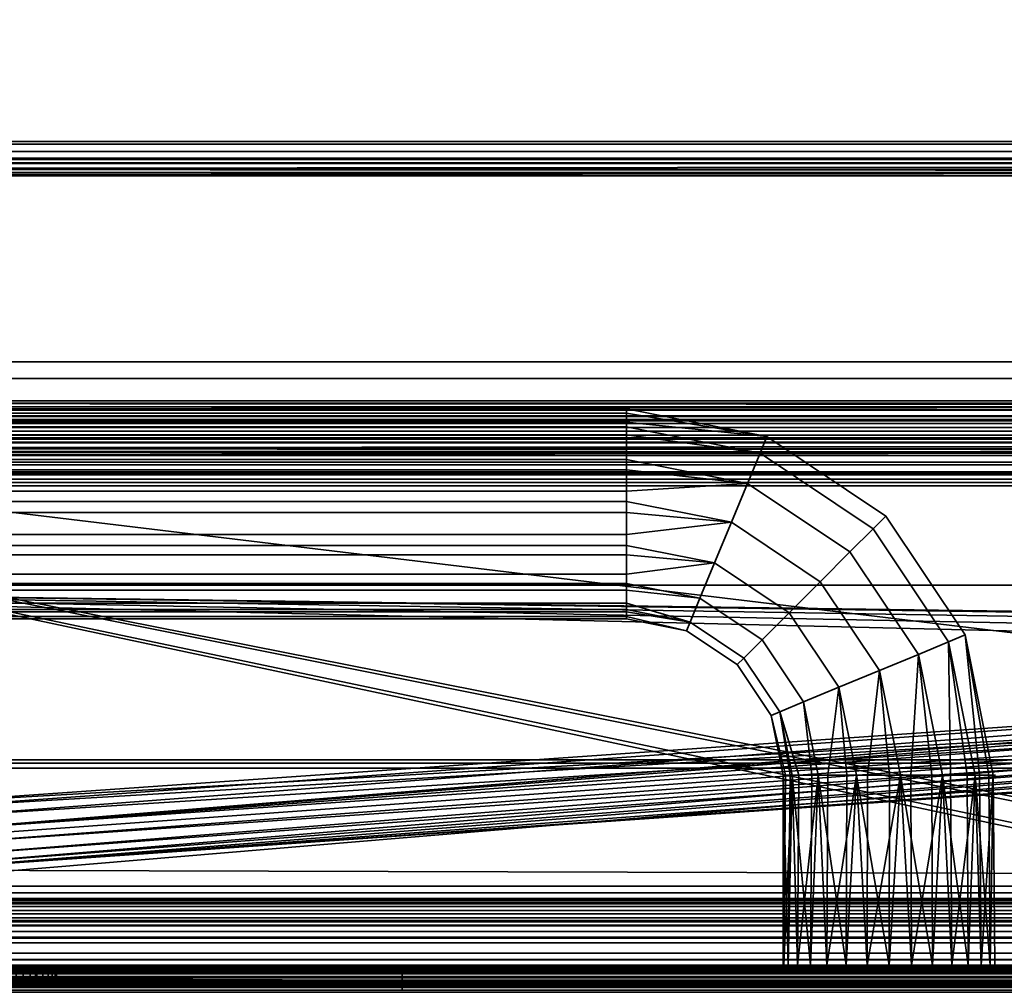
# Model space of a CAD drawing. Header units: millimetres. Extents: x -503 to 6703, y -110 to 249.
# Tile 131 of 256: x -212 to -124, y 15 to 102. Entities that reach past the tile are written whole.
import ezdxf

# ---------------------------------------------------------------- set-up
doc = ezdxf.new("R2010")
doc.units = ezdxf.units.MM
doc.layers.add('151', color=7, linetype='Continuous', true_color=0xffffff)

# ---------------------------------------------------------------- blocks, each defined once
blk = doc.blocks.new('UG_SURFACE_001')
at = {"layer": '151', "color": 252, "linetype": 'Continuous', "lineweight": 35}
for points in [[(502.5, -9.3, 2212.25), (502.5, 230.4, 2212.25), (-502.5, 230.4, 2212.25), (-502.5, -9.3, 2212.25)], [(-352.5, -9.3, 2062.25), (-352.5, 230.4, 2062.25), (352.5, 230.4, 2062.25), (352.5, -9.3, 2062.25)]]:
    blk.add_3dface(points, dxfattribs=at)
blk = doc.blocks.new('UG_SURFACE_013')
at = {"layer": '151', "color": 35, "linetype": 'Continuous', "lineweight": 35}
for points in [[(-157.5, 66.792, 1102.025), (-157.5, 66.393, 1101.128), (-230.5, 66.393, 1101.128), (-230.5, 66.792, 1102.025)], [(-157.5, 66.792, 1105.975), (-157.5, 66.792, 1104.993), (-230.5, 66.792, 1104.993), (-230.5, 66.792, 1105.975)], [(-230.5, 66.792, 1105.975), (-230.5, 65.585, 1108.687), (-157.5, 65.585, 1108.687), (-157.5, 66.792, 1105.975)], [(-230.5, 66.792, 1102.025), (-230.5, 66.792, 1104.993), (-157.5, 66.792, 1104.993), (-157.5, 66.792, 1102.025)], [(-230.5, 65.186, 1098.416), (-230.5, 66.393, 1101.128), (-157.5, 66.393, 1101.128), (-157.5, 65.186, 1098.416)], [(-144.951, 64.296, 1105.975), (-157.5, 66.792, 1105.975), (-157.5, 65.585, 1108.687)], [(-144.951, 64.296, 1105.975), (-144.951, 64.296, 1102.025), (-157.5, 66.792, 1102.025), (-157.5, 66.792, 1104.993)], [(-157.5, 66.393, 1101.128), (-157.5, 66.792, 1102.025), (-144.951, 64.296, 1102.025)], [(-157.5, 66.792, 1104.993), (-157.5, 66.792, 1105.975), (-144.951, 64.296, 1105.975)], [(-144.951, 64.296, 1102.025), (-145.566, 62.812, 1098.416), (-157.5, 65.186, 1098.416), (-157.5, 66.393, 1101.128)], [(-157.5, 65.186, 1109.584), (-157.5, 65.585, 1108.687), (-230.5, 65.585, 1108.687), (-230.5, 65.186, 1109.584)], [(-157.5, 65.585, 1108.687), (-157.5, 65.186, 1109.584), (-145.566, 62.812, 1109.584), (-144.951, 64.296, 1105.975)], [(-157.5, 65.186, 1098.416), (-157.5, 64.456, 1097.759), (-230.5, 64.456, 1097.759), (-230.5, 65.186, 1098.416)], [(-230.5, 65.186, 1109.584), (-230.5, 62.98, 1111.57), (-157.5, 62.98, 1111.57), (-157.5, 65.186, 1109.584)], [(-230.5, 62.25, 1095.773), (-230.5, 64.456, 1097.759), (-157.5, 64.456, 1097.759), (-157.5, 62.25, 1095.773)], [(-145.566, 62.812, 1109.584), (-157.5, 65.186, 1109.584), (-157.5, 62.98, 1111.57)], [(-157.5, 64.456, 1097.759), (-157.5, 65.186, 1098.416), (-145.566, 62.812, 1098.416)], [(-145.566, 62.812, 1098.416), (-146.689, 60.1, 1095.773), (-157.5, 62.25, 1095.773), (-157.5, 64.456, 1097.759)], [(-135.448, 56.052, 1098.416), (-145.566, 62.812, 1098.416), (-144.951, 64.296, 1102.025), (-134.312, 57.188, 1102.025)], [(-134.312, 57.188, 1105.975), (-144.951, 64.296, 1105.975), (-145.566, 62.812, 1109.584), (-135.448, 56.052, 1109.584)], [(-134.312, 57.188, 1102.025), (-144.951, 64.296, 1102.025), (-144.951, 64.296, 1105.975), (-134.312, 57.188, 1105.975)], [(-157.5, 62.25, 1112.227), (-157.5, 62.98, 1111.57), (-230.5, 62.98, 1111.57), (-230.5, 62.25, 1112.227)], [(-157.5, 62.98, 1111.57), (-157.5, 62.25, 1112.227), (-146.689, 60.1, 1112.227), (-145.566, 62.812, 1109.584)], [(-137.524, 53.976, 1095.773), (-146.689, 60.1, 1095.773), (-145.566, 62.812, 1098.416), (-135.448, 56.052, 1098.416)], [(-135.448, 56.052, 1109.584), (-145.566, 62.812, 1109.584), (-146.689, 60.1, 1112.227), (-137.524, 53.976, 1112.227)], [(-157.5, 62.25, 1095.773), (-157.5, 61.316, 1095.469), (-230.5, 61.316, 1095.469), (-230.5, 62.25, 1095.773)], [(-230.5, 62.25, 1112.227), (-230.5, 59.427, 1113.145), (-157.5, 59.427, 1113.145), (-157.5, 62.25, 1112.227)], [(-146.689, 60.1, 1112.227), (-157.5, 62.25, 1112.227), (-157.5, 59.427, 1113.145)], [(-157.5, 61.316, 1095.469), (-157.5, 62.25, 1095.773), (-146.689, 60.1, 1095.773)], [(-230.5, 58.493, 1094.552), (-230.5, 61.316, 1095.469), (-157.5, 61.316, 1095.469), (-157.5, 58.493, 1094.552)], [(-146.689, 60.1, 1095.773), (-148.127, 56.629, 1094.552), (-157.5, 58.493, 1094.552), (-157.5, 61.316, 1095.469)], [(-157.5, 59.427, 1113.145), (-157.5, 58.493, 1113.448), (-148.127, 56.629, 1113.448), (-146.689, 60.1, 1112.227)], [(-140.181, 51.319, 1094.552), (-148.127, 56.629, 1094.552), (-146.689, 60.1, 1095.773), (-137.524, 53.976, 1095.773)], [(-137.524, 53.976, 1112.227), (-146.689, 60.1, 1112.227), (-148.127, 56.629, 1113.448), (-140.181, 51.319, 1113.448)], [(-157.5, 58.493, 1113.448), (-157.5, 59.427, 1113.145), (-230.5, 59.427, 1113.145), (-230.5, 58.493, 1113.448)], [(-157.5, 58.493, 1094.552), (-157.5, 57.516, 1094.655), (-230.5, 57.516, 1094.655), (-230.5, 58.493, 1094.552)], [(-230.5, 58.493, 1113.448), (-230.5, 55.541, 1113.138), (-157.5, 55.541, 1113.138), (-157.5, 58.493, 1113.448)], [(-148.127, 56.629, 1113.448), (-157.5, 58.493, 1113.448), (-157.5, 55.541, 1113.138)], [(-157.5, 57.516, 1094.655), (-157.5, 58.493, 1094.552), (-148.127, 56.629, 1094.552)], [(-230.5, 54.564, 1094.965), (-230.5, 57.516, 1094.655), (-157.5, 57.516, 1094.655), (-157.5, 54.564, 1094.965)], [(-148.127, 56.629, 1094.552), (-149.63, 52.999, 1094.965), (-157.5, 54.564, 1094.965), (-157.5, 57.516, 1094.655)], [(-157.5, 55.541, 1113.138), (-157.5, 54.564, 1113.035), (-149.63, 52.999, 1113.035), (-148.127, 56.629, 1113.448)], [(-142.959, 48.541, 1094.965), (-149.63, 52.999, 1094.965), (-148.127, 56.629, 1094.552), (-140.181, 51.319, 1094.552)], [(-140.181, 51.319, 1113.448), (-148.127, 56.629, 1113.448), (-149.63, 52.999, 1113.035), (-142.959, 48.541, 1113.035)], [(-128.688, 45.934, 1098.416), (-135.448, 56.052, 1098.416), (-134.312, 57.188, 1102.025), (-127.204, 46.549, 1102.025)], [(-127.204, 46.549, 1105.975), (-134.312, 57.188, 1105.975), (-135.448, 56.052, 1109.584), (-128.688, 45.934, 1109.584)], [(-127.204, 46.549, 1102.025), (-134.312, 57.188, 1102.025), (-134.312, 57.188, 1105.975), (-127.204, 46.549, 1105.975)], [(-157.5, 54.564, 1113.035), (-157.5, 55.541, 1113.138), (-230.5, 55.541, 1113.138), (-230.5, 54.564, 1113.035)], [(-131.4, 44.811, 1095.773), (-137.524, 53.976, 1095.773), (-135.448, 56.052, 1098.416), (-128.688, 45.934, 1098.416)], [(-128.688, 45.934, 1109.584), (-135.448, 56.052, 1109.584), (-137.524, 53.976, 1112.227), (-131.4, 44.811, 1112.227)], [(-157.5, 54.564, 1094.965), (-157.5, 53.714, 1095.456), (-230.5, 53.714, 1095.456), (-230.5, 54.564, 1094.965)], [(-230.5, 54.564, 1113.035), (-230.5, 51.994, 1111.551), (-157.5, 51.994, 1111.551), (-157.5, 54.564, 1113.035)], [(-149.63, 52.999, 1113.035), (-157.5, 54.564, 1113.035), (-157.5, 51.994, 1111.551)], [(-157.5, 53.714, 1095.456), (-157.5, 54.564, 1094.965), (-149.63, 52.999, 1094.965)], [(-134.871, 43.373, 1094.552), (-140.181, 51.319, 1094.552), (-137.524, 53.976, 1095.773), (-131.4, 44.811, 1095.773)], [(-131.4, 44.811, 1112.227), (-137.524, 53.976, 1112.227), (-140.181, 51.319, 1113.448), (-134.871, 43.373, 1113.448)], [(-230.5, 51.143, 1096.94), (-230.5, 53.714, 1095.456), (-157.5, 53.714, 1095.456), (-157.5, 51.143, 1096.94)], [(-149.63, 52.999, 1094.965), (-150.94, 49.838, 1096.94), (-157.5, 51.143, 1096.94), (-157.5, 53.714, 1095.456)], [(-157.5, 51.994, 1111.551), (-157.5, 51.143, 1111.06), (-150.94, 49.838, 1111.06), (-149.63, 52.999, 1113.035)], [(-145.378, 46.122, 1096.94), (-150.94, 49.838, 1096.94), (-149.63, 52.999, 1094.965), (-142.959, 48.541, 1094.965)], [(-142.959, 48.541, 1113.035), (-149.63, 52.999, 1113.035), (-150.94, 49.838, 1111.06), (-145.378, 46.122, 1111.06)], [(-157.5, 51.143, 1111.06), (-157.5, 51.994, 1111.551), (-230.5, 51.994, 1111.551), (-230.5, 51.143, 1111.06)], [(-157.5, 51.143, 1096.94), (-157.5, 50.566, 1097.735), (-230.5, 50.566, 1097.735), (-230.5, 51.143, 1096.94)], [(-230.5, 51.143, 1111.06), (-230.5, 49.399, 1108.659), (-157.5, 49.399, 1108.659), (-157.5, 51.143, 1111.06)], [(-151.828, 47.693, 1107.864), (-150.94, 49.838, 1111.06), (-157.5, 51.143, 1111.06), (-157.5, 49.399, 1108.659)], [(-157.5, 50.566, 1097.735), (-157.5, 51.143, 1096.94), (-150.94, 49.838, 1096.94)], [(-138.501, 41.87, 1094.965), (-142.959, 48.541, 1094.965), (-140.181, 51.319, 1094.552), (-134.871, 43.373, 1094.552)], [(-134.871, 43.373, 1113.448), (-140.181, 51.319, 1113.448), (-142.959, 48.541, 1113.035), (-138.501, 41.87, 1113.035)], [(-230.5, 48.821, 1100.136), (-230.5, 50.566, 1097.735), (-157.5, 50.566, 1097.735), (-157.5, 48.821, 1100.136)], [(-150.94, 49.838, 1096.94), (-151.828, 47.693, 1100.136), (-157.5, 48.821, 1100.136), (-157.5, 50.566, 1097.735)], [(-157.5, 48.821, 1107.864), (-157.5, 49.399, 1108.659), (-230.5, 49.399, 1108.659), (-230.5, 48.821, 1107.864)], [(-157.5, 49.399, 1108.659), (-157.5, 48.821, 1107.864), (-151.828, 47.693, 1107.864)], [(-147.02, 44.48, 1100.136), (-151.828, 47.693, 1100.136), (-150.94, 49.838, 1096.94), (-145.378, 46.122, 1096.94)], [(-145.378, 46.122, 1111.06), (-150.94, 49.838, 1111.06), (-151.828, 47.693, 1107.864), (-147.02, 44.48, 1107.864)], [(-230.5, 48.821, 1107.864), (-230.5, 48.204, 1104.961), (-157.5, 48.204, 1104.961), (-157.5, 48.821, 1107.864)], [(-157.5, 48.821, 1100.136), (-157.5, 48.617, 1101.097), (-230.5, 48.617, 1101.097), (-230.5, 48.821, 1100.136)], [(-230.5, 48, 1104), (-230.5, 48.617, 1101.097), (-157.5, 48.617, 1101.097), (-157.5, 48, 1104)], [(-152.142, 46.934, 1104), (-151.828, 47.693, 1107.864), (-157.5, 48.821, 1107.864), (-157.5, 48.204, 1104.961)], [(-157.5, 48.617, 1101.097), (-157.5, 48.821, 1100.136), (-151.828, 47.693, 1100.136)], [(-151.828, 47.693, 1100.136), (-152.142, 46.934, 1104), (-157.5, 48, 1104), (-157.5, 48.617, 1101.097)], [(-141.662, 40.56, 1096.94), (-145.378, 46.122, 1096.94), (-142.959, 48.541, 1094.965), (-138.501, 41.87, 1094.965)], [(-138.501, 41.87, 1113.035), (-142.959, 48.541, 1113.035), (-145.378, 46.122, 1111.06), (-141.662, 40.56, 1111.06)], [(-157.5, 48, 1104), (-157.5, 48.204, 1104.961), (-230.5, 48.204, 1104.961), (-230.5, 48, 1104)], [(-157.5, 48.204, 1104.961), (-157.5, 48, 1104), (-152.142, 46.934, 1104)], [(-147.601, 43.899, 1104), (-152.142, 46.934, 1104), (-151.828, 47.693, 1100.136), (-147.02, 44.48, 1100.136)], [(-147.02, 44.48, 1107.864), (-151.828, 47.693, 1107.864), (-152.142, 46.934, 1104), (-147.601, 43.899, 1104)], [(-143.807, 39.672, 1100.136), (-147.02, 44.48, 1100.136), (-145.378, 46.122, 1096.94), (-141.662, 40.56, 1096.94)], [(-141.662, 40.56, 1111.06), (-145.378, 46.122, 1111.06), (-147.02, 44.48, 1107.864), (-143.807, 39.672, 1107.864)], [(-128.688, 45.934, 1109.584), (-131.4, 44.811, 1112.227), (-129.25, 34, 1112.227), (-128.52, 34, 1111.57)], [(-127.044, 34, 1097.759), (-129.25, 34, 1095.773), (-131.4, 44.811, 1095.773), (-128.688, 45.934, 1098.416)], [(-127.204, 46.549, 1105.975), (-128.688, 45.934, 1109.584), (-126.314, 34, 1109.584), (-125.915, 34, 1108.687)], [(-125.107, 34, 1101.128), (-126.314, 34, 1098.416), (-128.688, 45.934, 1098.416), (-127.204, 46.549, 1102.025)], [(-128.688, 45.934, 1098.416), (-126.314, 34, 1098.416), (-127.044, 34, 1097.759)], [(-128.52, 34, 1111.57), (-126.314, 34, 1109.584), (-128.688, 45.934, 1109.584)], [(-127.204, 46.549, 1105.975), (-124.708, 34, 1105.975), (-124.708, 34, 1104.993)], [(-127.204, 46.549, 1102.025), (-124.708, 34, 1102.025), (-125.107, 34, 1101.128)], [(-124.708, 34, 1104.993), (-124.708, 34, 1102.025), (-127.204, 46.549, 1102.025), (-127.204, 46.549, 1105.975)], [(-125.915, 34, 1108.687), (-124.708, 34, 1105.975), (-127.204, 46.549, 1105.975)], [(-144.566, 39.358, 1104), (-147.601, 43.899, 1104), (-147.02, 44.48, 1100.136), (-143.807, 39.672, 1100.136)], [(-143.807, 39.672, 1107.864), (-147.02, 44.48, 1107.864), (-147.601, 43.899, 1104), (-144.566, 39.358, 1104)], [(-131.4, 44.811, 1112.227), (-134.871, 43.373, 1113.448), (-133.007, 34, 1113.448), (-132.073, 34, 1113.145)], [(-130.184, 34, 1095.469), (-133.007, 34, 1094.552), (-134.871, 43.373, 1094.552), (-131.4, 44.811, 1095.773)], [(-132.073, 34, 1113.145), (-129.25, 34, 1112.227), (-131.4, 44.811, 1112.227)], [(-131.4, 44.811, 1095.773), (-129.25, 34, 1095.773), (-130.184, 34, 1095.469)], [(-134.871, 43.373, 1113.448), (-138.501, 41.87, 1113.035), (-136.936, 34, 1113.035), (-135.959, 34, 1113.138)], [(-133.984, 34, 1094.655), (-136.936, 34, 1094.965), (-138.501, 41.87, 1094.965), (-134.871, 43.373, 1094.552)], [(-135.959, 34, 1113.138), (-133.007, 34, 1113.448), (-134.871, 43.373, 1113.448)], [(-134.871, 43.373, 1094.552), (-133.007, 34, 1094.552), (-133.984, 34, 1094.655)], [(-138.501, 41.87, 1113.035), (-141.662, 40.56, 1111.06), (-140.357, 34, 1111.06), (-139.506, 34, 1111.551)], [(-137.786, 34, 1095.456), (-140.357, 34, 1096.94), (-141.662, 40.56, 1096.94), (-138.501, 41.87, 1094.965)], [(-139.506, 34, 1111.551), (-136.936, 34, 1113.035), (-138.501, 41.87, 1113.035)], [(-138.501, 41.87, 1094.965), (-136.936, 34, 1094.965), (-137.786, 34, 1095.456)], [(-140.934, 34, 1097.735), (-142.679, 34, 1100.136), (-143.807, 39.672, 1100.136), (-141.662, 40.56, 1096.94)], [(-142.101, 34, 1108.659), (-140.357, 34, 1111.06), (-141.662, 40.56, 1111.06), (-143.807, 39.672, 1107.864)], [(-141.662, 40.56, 1096.94), (-140.357, 34, 1096.94), (-140.934, 34, 1097.735)], [(-142.883, 34, 1101.097), (-143.5, 34, 1104), (-144.566, 39.358, 1104), (-143.807, 39.672, 1100.136)], [(-143.296, 34, 1104.961), (-142.679, 34, 1107.864), (-143.807, 39.672, 1107.864), (-144.566, 39.358, 1104)], [(-143.807, 39.672, 1107.864), (-142.679, 34, 1107.864), (-142.101, 34, 1108.659)], [(-143.807, 39.672, 1100.136), (-142.679, 34, 1100.136), (-142.883, 34, 1101.097)], [(-144.566, 39.358, 1104), (-143.5, 34, 1104), (-143.296, 34, 1104.961)], [(-143.035, 17, 1101.064), (-143.5, 17, 1104), (-143.5, 34, 1104)], [(-143.448, 17, 1104.993), (-143.296, 34, 1104.961), (-143.5, 34, 1104)], [(-143.5, 34, 1104), (-143.5, 17, 1104), (-143.448, 17, 1104.993)], [(-143.5, 34, 1104), (-142.883, 34, 1101.097), (-143.035, 17, 1101.064)], [(-143.448, 17, 1104.993), (-142.227, 17, 1108.75), (-142.679, 34, 1107.864)], [(-142.679, 34, 1107.864), (-143.296, 34, 1104.961), (-143.448, 17, 1104.993)], [(-141.06, 17, 1097.643), (-143.035, 17, 1101.064), (-142.679, 34, 1100.136)], [(-143.035, 17, 1101.064), (-142.883, 34, 1101.097), (-142.679, 34, 1100.136)], [(-142.227, 17, 1108.75), (-142.101, 34, 1108.659), (-142.679, 34, 1107.864)], [(-142.679, 34, 1100.136), (-140.934, 34, 1097.735), (-141.06, 17, 1097.643)], [(-142.227, 17, 1108.75), (-139.584, 17, 1111.686), (-140.357, 34, 1111.06)], [(-140.357, 34, 1111.06), (-142.101, 34, 1108.659), (-142.227, 17, 1108.75)], [(-137.864, 17, 1095.321), (-141.06, 17, 1097.643), (-140.357, 34, 1096.94)], [(-141.06, 17, 1097.643), (-140.934, 34, 1097.735), (-140.357, 34, 1096.94)], [(-139.584, 17, 1111.686), (-139.506, 34, 1111.551), (-140.357, 34, 1111.06)], [(-140.357, 34, 1096.94), (-137.786, 34, 1095.456), (-137.864, 17, 1095.321)], [(-139.584, 17, 1111.686), (-135.975, 17, 1113.292), (-136.936, 34, 1113.035)], [(-136.936, 34, 1113.035), (-139.506, 34, 1111.551), (-139.584, 17, 1111.686)], [(-134, 17, 1094.5), (-137.864, 17, 1095.321), (-136.936, 34, 1094.965)], [(-137.864, 17, 1095.321), (-137.786, 34, 1095.456), (-136.936, 34, 1094.965)], [(-135.975, 17, 1113.292), (-135.959, 34, 1113.138), (-136.936, 34, 1113.035)], [(-136.936, 34, 1094.965), (-133.984, 34, 1094.655), (-134, 17, 1094.5)], [(-135.975, 17, 1113.292), (-132.025, 17, 1113.292), (-133.007, 34, 1113.448)], [(-133.007, 34, 1113.448), (-135.959, 34, 1113.138), (-135.975, 17, 1113.292)], [(-130.136, 17, 1095.321), (-134, 17, 1094.5), (-133.007, 34, 1094.552)], [(-134, 17, 1094.5), (-133.984, 34, 1094.655), (-133.007, 34, 1094.552)], [(-132.025, 17, 1113.292), (-132.073, 34, 1113.145), (-133.007, 34, 1113.448)], [(-133.007, 34, 1094.552), (-130.184, 34, 1095.469), (-130.136, 17, 1095.321)], [(-129.25, 34, 1112.227), (-132.073, 34, 1113.145), (-132.025, 17, 1113.292)], [(-132.025, 17, 1113.292), (-128.416, 17, 1111.686), (-129.25, 34, 1112.227)], [(-130.136, 17, 1095.321), (-130.184, 34, 1095.469), (-129.25, 34, 1095.773)], [(-126.94, 17, 1097.643), (-130.136, 17, 1095.321), (-129.25, 34, 1095.773)], [(-128.416, 17, 1111.686), (-128.52, 34, 1111.57), (-129.25, 34, 1112.227)], [(-129.25, 34, 1095.773), (-127.044, 34, 1097.759), (-126.94, 17, 1097.643)], [(-126.314, 34, 1109.584), (-128.52, 34, 1111.57), (-128.416, 17, 1111.686)], [(-128.416, 17, 1111.686), (-125.773, 17, 1108.75), (-126.314, 34, 1109.584)], [(-126.94, 17, 1097.643), (-127.044, 34, 1097.759), (-126.314, 34, 1098.416)], [(-124.965, 17, 1101.064), (-126.94, 17, 1097.643), (-126.314, 34, 1098.416)], [(-125.773, 17, 1108.75), (-125.915, 34, 1108.687), (-126.314, 34, 1109.584)], [(-126.314, 34, 1098.416), (-125.107, 34, 1101.128), (-124.965, 17, 1101.064)], [(-124.708, 34, 1105.975), (-125.915, 34, 1108.687), (-125.773, 17, 1108.75)], [(-125.773, 17, 1108.75), (-124.552, 17, 1104.993), (-124.708, 34, 1105.975)], [(-124.965, 17, 1101.064), (-125.107, 34, 1101.128), (-124.708, 34, 1102.025)], [(-124.552, 17, 1104.993), (-124.965, 17, 1101.064), (-124.708, 34, 1102.025)], [(-124.552, 17, 1104.993), (-124.708, 34, 1104.993), (-124.708, 34, 1105.975)], [(-124.708, 34, 1102.025), (-124.708, 34, 1104.993), (-124.552, 17, 1104.993)], [(-143.448, 17, 1104.993), (-143.5, 17, 1104), (-143.035, 17, 1101.064), (-134, 17, 1104)], [(-139.584, 17, 1111.686), (-142.227, 17, 1108.75), (-143.448, 17, 1104.993), (-134, 17, 1104)], [(-134, 17, 1104), (-143.035, 17, 1101.064), (-141.06, 17, 1097.643), (-137.864, 17, 1095.321)], [(-132.025, 17, 1113.292), (-135.975, 17, 1113.292), (-139.584, 17, 1111.686), (-134, 17, 1104)], [(-137.864, 17, 1095.321), (-134, 17, 1094.5), (-130.136, 17, 1095.321), (-134, 17, 1104)], [(-130.136, 17, 1095.321), (-126.94, 17, 1097.643), (-124.965, 17, 1101.064), (-134, 17, 1104)], [(-124.965, 17, 1101.064), (-124.552, 17, 1104.993), (-125.773, 17, 1108.75), (-134, 17, 1104)], [(-125.773, 17, 1108.75), (-128.416, 17, 1111.686), (-132.025, 17, 1113.292), (-134, 17, 1104)]]:
    blk.add_3dface(points, dxfattribs=at)
blk = doc.blocks.new('UG_SURFACE_069')
at = {"layer": '151', "color": 7, "linetype": 'Continuous', "lineweight": 35}
for points in [[(296.65, 11.15, 2003.9), (296.65, 229.15, 2003.9), (-296.65, 229.15, 2003.9), (-296.65, 11.15, 2003.9)], [(-296.5, 11.15, 2003.75), (-296.5, 229.15, 2003.75), (296.5, 229.15, 2003.75), (296.5, 11.15, 2003.75)]]:
    blk.add_3dface(points, dxfattribs=at)
blk = doc.blocks.new('UG_SURFACE_070')
at = {"layer": '151', "color": 41, "linetype": 'Continuous', "lineweight": 35}
for points in [[(-318.65, 67.5, 2025.9), (318.65, 67.5, 2025.9), (318.65, 229.15, 2025.9), (-318.65, 229.15, 2025.9)], [(296.65, 229.15, 2003.9), (296.65, 11.15, 2003.9), (-296.65, 11.15, 2003.9), (-296.65, 229.15, 2003.9)], [(313.5, 71, 2020.75), (313.5, 67.5, 2020.75), (-313.5, 67.5, 2020.75), (-313.5, 71, 2020.75)], [(310.5, 71, 2017.75), (313.5, 71, 2020.75), (-313.5, 71, 2020.75), (-310.5, 71, 2017.75)], [(310.5, 19, 2017.75), (310.5, 71, 2017.75), (-310.5, 71, 2017.75), (-310.5, 19, 2017.75)], [(313.5, 67.5, 2020.75), (318.65, 67.5, 2025.9), (-318.65, 67.5, 2025.9), (-313.5, 67.5, 2020.75)], [(301, 19.5, 2008.25), (303.5, 19.5, 2010.75), (-303.5, 19.5, 2010.75), (-301, 19.5, 2008.25)], [(303.5, 19.5, 2010.75), (303.5, 17.5, 2010.75), (-303.5, 17.5, 2010.75), (-303.5, 19.5, 2010.75)], [(301, 19.5, 2008.25), (-301, 19.5, 2008.25), (-301, 11.15, 2008.25), (301, 11.15, 2008.25)], [(309, 17.5, 2016.25), (310.5, 19, 2017.75), (-310.5, 19, 2017.75), (-309, 17.5, 2016.25)], [(303.5, 17.5, 2010.75), (309, 17.5, 2016.25), (-309, 17.5, 2016.25), (-303.5, 17.5, 2010.75)]]:
    blk.add_3dface(points, dxfattribs=at)
blk = doc.blocks.new('UG_SURFACE_086')
at = {"layer": '151', "color": 252, "linetype": 'Continuous', "lineweight": 35}
for points in [[(-343, 89.2, 2050.25), (343, 89.2, 2050.25), (343, 90.7, 2050.25), (-343, 90.7, 2050.25)], [(-326.08, 90.7, 2033.33), (-343, 90.7, 2050.25), (343, 90.7, 2050.25), (326.08, 90.7, 2033.33)], [(324.901, 90.466, 2032.151), (-324.901, 90.466, 2032.151), (-326.08, 90.7, 2033.33), (326.08, 90.7, 2033.33)], [(323.902, 89.798, 2031.152), (-323.902, 89.798, 2031.152), (-324.901, 90.466, 2032.151), (324.901, 90.466, 2032.151)], [(-326.08, 89.2, 2033.33), (326.08, 89.2, 2033.33), (343, 89.2, 2050.25), (-343, 89.2, 2050.25)], [(326.08, 89.2, 2033.33), (-326.08, 89.2, 2033.33), (-325.475, 89.08, 2032.725), (325.475, 89.08, 2032.725)], [(325.475, 89.08, 2032.725), (-325.475, 89.08, 2032.725), (-324.963, 88.737, 2032.213), (324.963, 88.737, 2032.213)], [(323.234, 88.799, 2030.484), (-323.234, 88.799, 2030.484), (-323.902, 89.798, 2031.152), (323.902, 89.798, 2031.152)], [(324.963, 88.737, 2032.213), (-324.963, 88.737, 2032.213), (-324.62, 88.225, 2031.87), (324.62, 88.225, 2031.87)], [(324.53, 87.928, 2031.78), (-324.62, 88.225, 2031.87), (-324.53, 87.928, 2031.78)], [(324.53, 87.928, 2031.78), (324.62, 88.225, 2031.87), (-324.62, 88.225, 2031.87)], [(-323.059, 88.221, 2030.309), (-323.234, 88.799, 2030.484), (323.234, 88.799, 2030.484)], [(-323.059, 88.221, 2030.309), (323.234, 88.799, 2030.484), (323.059, 88.221, 2030.309)], [(323.059, 88.221, 2030.309), (-323, 87.62, 2030.25), (-323.059, 88.221, 2030.309)], [(323.059, 88.221, 2030.309), (323, 87.62, 2030.25), (-323, 87.62, 2030.25)], [(-324.53, 87.928, 2031.78), (324.5, 87.62, 2031.75), (324.53, 87.928, 2031.78)], [(-324.53, 87.928, 2031.78), (-324.5, 87.62, 2031.75), (324.5, 87.62, 2031.75)], [(-324.5, 67.28, 2031.75), (324.5, 67.28, 2031.75), (324.5, 87.62, 2031.75), (-324.5, 87.62, 2031.75)], [(-323, 67.28, 2030.25), (-323, 87.62, 2030.25), (323, 87.62, 2030.25), (323, 67.28, 2030.25)], [(324.5, 67.28, 2031.75), (-324.5, 67.28, 2031.75), (-324.441, 66.679, 2031.691)], [(324.441, 66.679, 2031.691), (324.5, 67.28, 2031.75), (-324.441, 66.679, 2031.691)], [(-323, 67.28, 2030.25), (323, 67.28, 2030.25), (322.97, 66.972, 2030.22)], [(-322.97, 66.972, 2030.22), (-323, 67.28, 2030.25), (322.97, 66.972, 2030.22)], [(322.97, 66.972, 2030.22), (322.88, 66.675, 2030.13), (-322.88, 66.675, 2030.13), (-322.97, 66.972, 2030.22)], [(-324.441, 66.679, 2031.691), (-324.266, 66.101, 2031.516), (324.266, 66.101, 2031.516), (324.441, 66.679, 2031.691)], [(324.266, 66.101, 2031.516), (-324.266, 66.101, 2031.516), (-323.598, 65.102, 2030.848), (323.598, 65.102, 2030.848)], [(322.537, 66.163, 2029.787), (-322.537, 66.163, 2029.787), (-322.88, 66.675, 2030.13), (322.88, 66.675, 2030.13)], [(322.025, 65.82, 2029.275), (-322.025, 65.82, 2029.275), (-322.537, 66.163, 2029.787), (322.537, 66.163, 2029.787)], [(321.42, 65.7, 2028.67), (-321.42, 65.7, 2028.67), (-322.025, 65.82, 2029.275), (322.025, 65.82, 2029.275)], [(-316.08, 65.7, 2023.33), (-321.42, 65.7, 2028.67), (321.42, 65.7, 2028.67), (316.08, 65.7, 2023.33)], [(314.901, 65.466, 2022.151), (-314.901, 65.466, 2022.151), (-316.08, 65.7, 2023.33), (316.08, 65.7, 2023.33)], [(313.902, 64.798, 2021.152), (-313.902, 64.798, 2021.152), (-314.901, 65.466, 2022.151), (314.901, 65.466, 2022.151)], [(323.598, 65.102, 2030.848), (-323.598, 65.102, 2030.848), (-322.599, 64.434, 2029.849), (322.599, 64.434, 2029.849)], [(322.599, 64.434, 2029.849), (-322.599, 64.434, 2029.849), (-321.42, 64.2, 2028.67), (321.42, 64.2, 2028.67)], [(313.234, 63.799, 2020.484), (-313.234, 63.799, 2020.484), (-313.902, 64.798, 2021.152), (313.902, 64.798, 2021.152)], [(-316.08, 64.2, 2023.33), (316.08, 64.2, 2023.33), (321.42, 64.2, 2028.67), (-321.42, 64.2, 2028.67)], [(316.08, 64.2, 2023.33), (-316.08, 64.2, 2023.33), (-315.475, 64.08, 2022.725), (315.475, 64.08, 2022.725)], [(315.475, 64.08, 2022.725), (-315.475, 64.08, 2022.725), (-314.963, 63.737, 2022.213), (314.963, 63.737, 2022.213)], [(314.963, 63.737, 2022.213), (-314.963, 63.737, 2022.213), (-314.62, 63.225, 2021.87), (314.62, 63.225, 2021.87)], [(-313.059, 63.221, 2020.309), (-313.234, 63.799, 2020.484), (313.234, 63.799, 2020.484)], [(-313.059, 63.221, 2020.309), (313.234, 63.799, 2020.484), (313.059, 63.221, 2020.309)], [(314.53, 62.928, 2021.78), (-314.62, 63.225, 2021.87), (-314.53, 62.928, 2021.78)], [(314.53, 62.928, 2021.78), (314.62, 63.225, 2021.87), (-314.62, 63.225, 2021.87)], [(-314.53, 62.928, 2021.78), (314.5, 62.62, 2021.75), (314.53, 62.928, 2021.78)], [(-314.53, 62.928, 2021.78), (-314.5, 62.62, 2021.75), (314.5, 62.62, 2021.75)], [(-314.5, -26.22, 2021.75), (314.5, -26.22, 2021.75), (314.5, 62.62, 2021.75), (-314.5, 62.62, 2021.75)], [(313.059, 63.221, 2020.309), (-313, 62.62, 2020.25), (-313.059, 63.221, 2020.309)], [(313.059, 63.221, 2020.309), (313, 62.62, 2020.25), (-313, 62.62, 2020.25)], [(-313, -26.22, 2020.25), (-313, 62.62, 2020.25), (313, 62.62, 2020.25), (313, -26.22, 2020.25)]]:
    blk.add_3dface(points, dxfattribs=at)
blk = doc.blocks.new('UG_SURFACE_097')
at = {"layer": '151', "color": 252, "linetype": 'Continuous', "lineweight": 35}
for points in [[(296, 62.014, -9.005), (296, 61.014, -9.005), (-296, 61.014, -9.005), (-296, 62.014, -9.005)], [(296, 62.014, -9.005), (-296, 62.014, -9.005), (-296, 62.014, -2.914), (296, 62.014, -2.914)], [(-296, 61.785, -1.851), (296, 61.785, -1.851), (296, 62.014, -2.914), (-296, 62.014, -2.914)], [(-296, 61.138, -0.977), (296, 61.138, -0.977), (296, 61.785, -1.851), (-296, 61.785, -1.851)], [(-296, 60.189, -0.447), (296, 60.189, -0.447), (296, 61.138, -0.977), (-296, 61.138, -0.977)], [(296, 61.014, -9.005), (296, 61.014, -2.914), (-296, 61.014, -2.914), (-296, 61.014, -9.005)], [(-296, 61.014, -2.914), (296, 61.014, -2.914), (296, 60.874, -2.263), (-296, 60.874, -2.263)], [(-296, 60.874, -2.263), (296, 60.874, -2.263), (296, 60.478, -1.727), (-296, 60.478, -1.727)], [(-296, 60.478, -1.727), (296, 60.478, -1.727), (296, 59.896, -1.403), (-296, 59.896, -1.403)], [(296, 60.189, -0.447), (-296, 60.189, -0.447), (-296, 35.383, 7.137), (296, 35.383, 7.137)], [(296, 59.896, -1.403), (296, 35.091, 6.181), (-296, 35.091, 6.181), (-296, 59.896, -1.403)], [(-296, 34.629, 7.25), (296, 34.629, 7.25), (296, 35.383, 7.137), (-296, 35.383, 7.137)], [(-296, 35.091, 6.181), (296, 35.091, 6.181), (296, 34.629, 6.25), (-296, 34.629, 6.25)], [(296, 34.629, 7.25), (-296, 34.629, 7.25), (-296, 7.5, 7.25), (296, 7.5, 7.25)], [(296, 34.629, 6.25), (296, 7.5, 6.25), (-296, 7.5, 6.25), (-296, 34.629, 6.25)], [(-296, 16.837, 2.989), (-211.5, 16.991, 2.3), (-212.61, 17, 2.087)], [(209.737, 17, -3.127), (-296, 17, -5.17), (0.624, 17, -3.634)], [(-296, 17, -5.17), (-210.876, 17, -3.634), (-0.624, 17, -3.634)], [(-0.624, 17, -3.634), (0.624, 17, -3.634), (-296, 17, -5.17)], [(-296, 17, -5.17), (209.737, 17, -3.127), (210.876, 17, -3.634)], [(210.876, 17, -3.634), (296, 17, -5.17), (-296, 17, -5.17)], [(-212.124, 17, -3.634), (-210.876, 17, -3.634), (-296, 17, -5.17)], [(-296, 17, -5.17), (296, 17, -5.17), (296, 16.804, -6.157), (-296, 16.804, -6.157)], [(-296, 16.837, 2.989), (-177.6, 16.837, 2.989), (-211.5, 16.991, 2.3)], [(-296, 16.369, 3.777), (-177.6, 16.369, 3.777), (-177.6, 16.837, 2.989), (-296, 16.837, 2.989)], [(-296, 16.804, -6.157), (296, 16.804, -6.157), (296, 16.244, -6.994), (-296, 16.244, -6.994)], [(-212.61, 17, 2.087), (-211.5, 16.991, 2.3), (-211.5, 15.986, 2.3), (-212.61, 16, 2.087)], [(-210.876, 16, -3.634), (-210.876, 17, -3.634), (-212.124, 17, -3.634), (-212.124, 16, -3.634)], [(-210.39, 17, 2.087), (-211.5, 16.991, 2.3), (-177.6, 16.837, 2.989)], [(-210.39, 16, 2.087), (-211.5, 15.986, 2.3), (-211.5, 16.991, 2.3), (-210.39, 17, 2.087)], [(-209.737, 16, -3.127), (-209.737, 17, -3.127), (-210.876, 17, -3.634), (-210.876, 16, -3.634)], [(-210.876, 17, -3.634), (-209.737, 17, -3.127), (-0.624, 17, -3.634)], [(-177.6, 16.837, 2.989), (-177.6, 17, 2.087), (-210.39, 17, 2.087)], [(-210.39, 17, 2.087), (-210.28, 17, 2.041), (-210.28, 16, 2.041), (-210.39, 16, 2.087)], [(-210.28, 17, 2.041), (-210.39, 17, 2.087), (-177.6, 17, 2.087)], [(-210.28, 16, 2.041), (-210.28, 17, 2.041), (-209.271, 17, 1.307), (-209.271, 16, 1.307)], [(-177.6, 17, 2.087), (-209.271, 17, 1.307), (-210.28, 17, 2.041)], [(-208.902, 16, -2.2), (-208.902, 17, -2.2), (-209.737, 17, -3.127), (-209.737, 16, -3.127)], [(-209.737, 17, -3.127), (-208.902, 17, -2.2), (-0.624, 17, -3.634)], [(-209.271, 16, 1.307), (-209.271, 17, 1.307), (-208.647, 17, 0.227), (-208.647, 16, 0.227)], [(-177.6, 17, 2.087), (-208.647, 17, 0.227), (-209.271, 17, 1.307)], [(-208.516, 16, -1.014), (-208.516, 17, -1.014), (-208.902, 17, -2.2), (-208.902, 16, -2.2)], [(-2.598, 17, -2.2), (-208.902, 17, -2.2), (-208.516, 17, -1.014)], [(-208.902, 17, -2.2), (-2.598, 17, -2.2), (-1.763, 17, -3.127)], [(-1.763, 17, -3.127), (-0.624, 17, -3.634), (-208.902, 17, -2.2)], [(-208.647, 16, 0.227), (-208.647, 17, 0.227), (-208.516, 17, -1.014), (-208.516, 16, -1.014)], [(-208.516, 17, -1.014), (-208.647, 17, 0.227), (-177.6, 17, 2.087), (-59.2, 17, 2.087)], [(-59.2, 17, 2.087), (-2.984, 17, -1.014), (-208.516, 17, -1.014)], [(-2.984, 17, -1.014), (-2.598, 17, -2.2), (-208.516, 17, -1.014)], [(-177.6, 16.837, 2.989), (-59.2, 16.837, 2.989), (-59.2, 17, 2.087), (-177.6, 17, 2.087)], [(-177.6, 16.369, 3.777), (-59.2, 16.369, 3.777), (-59.2, 16.837, 2.989), (-177.6, 16.837, 2.989)], [(-296, 15.655, 4.352), (-177.6, 15.655, 4.352), (-177.6, 16.369, 3.777), (-296, 16.369, 3.777)], [(-296, 16.244, -6.994), (296, 16.244, -6.994), (296, 15.407, -7.554), (-296, 15.407, -7.554)], [(-212.61, 16, 2.087), (-211.5, 15.986, 2.3), (-296, 15.9, 2.64)], [(-296, 16, -5.17), (296, 16, -5.17), (-210.876, 16, -3.634), (-212.124, 16, -3.634)], [(-296, 15.88, -5.775), (296, 15.88, -5.775), (296, 16, -5.17), (-296, 16, -5.17)], [(-211.5, 15.986, 2.3), (-177.6, 15.9, 2.64), (-296, 15.9, 2.64)], [(-296, 15.9, 2.64), (-177.6, 15.9, 2.64), (-177.6, 15.614, 3.122), (-296, 15.614, 3.122)], [(-296, 15.537, -6.287), (296, 15.537, -6.287), (296, 15.88, -5.775), (-296, 15.88, -5.775)], [(-177.6, 15.9, 2.64), (-211.5, 15.986, 2.3), (-210.39, 16, 2.087)], [(-209.737, 16, -3.127), (-210.876, 16, -3.634), (296, 16, -5.17)], [(-210.39, 16, 2.087), (-177.6, 16, 2.087), (-177.6, 15.9, 2.64)], [(-177.6, 16, 2.087), (-210.39, 16, 2.087), (-210.28, 16, 2.041)], [(-210.28, 16, 2.041), (-209.271, 16, 1.307), (-177.6, 16, 2.087)], [(-209.737, 16, -3.127), (296, 16, -5.17), (-0.624, 16, -3.634)], [(-0.624, 16, -3.634), (-208.902, 16, -2.2), (-209.737, 16, -3.127)], [(-209.271, 16, 1.307), (-208.647, 16, 0.227), (-177.6, 16, 2.087)], [(-208.516, 16, -1.014), (-208.902, 16, -2.2), (-2.598, 16, -2.2)], [(-208.902, 16, -2.2), (-0.624, 16, -3.634), (-1.763, 16, -3.127)], [(-1.763, 16, -3.127), (-2.598, 16, -2.2), (-208.902, 16, -2.2)], [(-59.2, 16, 2.087), (-177.6, 16, 2.087), (-208.647, 16, 0.227), (-208.516, 16, -1.014)], [(-208.516, 16, -1.014), (-2.984, 16, -1.014), (-59.2, 16, 2.087)], [(-208.516, 16, -1.014), (-2.598, 16, -2.2), (-2.984, 16, -1.014)], [(-177.6, 15.655, 4.352), (-59.2, 15.655, 4.352), (-59.2, 16.369, 3.777), (-177.6, 16.369, 3.777)], [(-177.6, 16, 2.087), (-59.2, 16, 2.087), (-59.2, 15.9, 2.64), (-177.6, 15.9, 2.64)], [(-177.6, 15.9, 2.64), (-59.2, 15.9, 2.64), (-59.2, 15.614, 3.122), (-177.6, 15.614, 3.122)], [(-296, 14.785, 4.641), (-177.6, 14.785, 4.641), (-177.6, 15.655, 4.352), (-296, 15.655, 4.352)], [(-296, 15.614, 3.122), (-177.6, 15.614, 3.122), (-177.6, 15.176, 3.474), (-296, 15.176, 3.474)], [(-296, 15.025, -6.63), (296, 15.025, -6.63), (296, 15.537, -6.287), (-296, 15.537, -6.287)], [(-296, 15.407, -7.554), (296, 15.407, -7.554), (296, 14.42, -7.75), (-296, 14.42, -7.75)], [(-177.6, 14.785, 4.641), (-59.2, 14.785, 4.641), (-59.2, 15.655, 4.352), (-177.6, 15.655, 4.352)], [(-177.6, 15.614, 3.122), (-59.2, 15.614, 3.122), (-59.2, 15.176, 3.474), (-177.6, 15.176, 3.474)]]:
    blk.add_3dface(points, dxfattribs=at)
blk = doc.blocks.new('UG_SURFACE_098')
at = {"layer": '151', "color": 252, "linetype": 'Continuous', "lineweight": 35}
for points in [[(-221.686, 31.484, -5.85), (0.314, 46.984, -5.85), (-292, 51, -5.85)], [(0.314, 46.984, -5.85), (292, 51, -5.85), (-292, 51, -5.85)], [(292, 51, -7.35), (-292, 51, -7.35), (-292, 51, -5.85), (292, 51, -5.85)], [(0.314, 46.984, -7.35), (-292, 51, -7.35), (292, 51, -7.35)], [(-292, 51, -7.35), (-0.927, 46.853, -7.35), (-2.007, 46.229, -7.35)], [(0.314, 46.984, -7.35), (-0.927, 46.853, -7.35), (-292, 51, -7.35)], [(-221.686, 31.484, -7.35), (-292, 51, -7.35), (-3, 44, -7.35)], [(-2.007, 46.229, -7.35), (-2.741, 45.22, -7.35), (-292, 51, -7.35)], [(-2.741, 45.22, -7.35), (-3, 44, -7.35), (-292, 51, -7.35)], [(-221.686, 31.484, -5.85), (-220.5, 31.098, -5.85), (0.314, 46.984, -5.85)], [(-220.5, 31.098, -5.85), (-219.573, 30.263, -5.85), (0.314, 46.984, -5.85)], [(-219.573, 30.263, -5.85), (-219.066, 29.124, -5.85), (0.314, 46.984, -5.85)], [(-0.927, 46.853, -5.85), (0.314, 46.984, -5.85), (-219.066, 29.124, -5.85)], [(-2.007, 46.229, -5.85), (-0.927, 46.853, -5.85), (-219.066, 29.124, -5.85)], [(-219.066, 29.124, -5.85), (-2.741, 45.22, -5.85), (-2.007, 46.229, -5.85)], [(-3, 44, -5.85), (-2.741, 45.22, -5.85), (-219.066, 29.124, -5.85)], [(-220.5, 31.098, -7.35), (-221.686, 31.484, -7.35), (-3, 44, -7.35)], [(-3, 44, -7.35), (-2.741, 42.78, -7.35), (-221.686, 25.516, -7.35), (-220.5, 25.902, -7.35)], [(-3, 44, -7.35), (-219.573, 30.263, -7.35), (-220.5, 31.098, -7.35)], [(-220.5, 25.902, -7.35), (-219.573, 26.737, -7.35), (-3, 44, -7.35)], [(-3, 44, -7.35), (-219.573, 26.737, -7.35), (-219.066, 27.876, -7.35)], [(-219.066, 29.124, -7.35), (-219.573, 30.263, -7.35), (-3, 44, -7.35)], [(-219.066, 29.124, -5.85), (-219.066, 27.876, -5.85), (-2.741, 42.78, -5.85), (-3, 44, -5.85)], [(-3, 44, -7.35), (-219.066, 27.876, -7.35), (-219, 28.5, -7.35)], [(-219, 28.5, -7.35), (-219.066, 29.124, -7.35), (-3, 44, -7.35)], [(-220.5, 25.902, -5.85), (-221.686, 25.516, -5.85), (-2.741, 42.78, -5.85)], [(-2.007, 41.771, -5.85), (-2.741, 42.78, -5.85), (-221.686, 25.516, -5.85)], [(-221.686, 25.516, -7.35), (-2.741, 42.78, -7.35), (-2.007, 41.771, -7.35)], [(-2.741, 42.78, -5.85), (-219.573, 26.737, -5.85), (-220.5, 25.902, -5.85)], [(-219.066, 27.876, -5.85), (-219.573, 26.737, -5.85), (-2.741, 42.78, -5.85)], [(-221.686, 25.516, -5.85), (-0.927, 41.147, -5.85), (-2.007, 41.771, -5.85)], [(-2.007, 41.771, -7.35), (-0.927, 41.147, -7.35), (-221.686, 25.516, -7.35)], [(0.314, 41.016, -5.85), (-0.927, 41.147, -5.85), (-221.686, 25.516, -5.85)], [(-221.686, 25.516, -7.35), (-0.927, 41.147, -7.35), (0.314, 41.016, -7.35)], [(0.314, 41.016, -5.85), (-221.686, 25.516, -5.85), (292, 24.08, -5.85)], [(0.314, 41.016, -7.35), (292, 24.08, -7.35), (-221.686, 25.516, -7.35)], [(-221.686, 25.516, -5.85), (-292, 24.08, -5.85), (292, 24.08, -5.85)], [(292, 24.08, -7.35), (-292, 24.08, -7.35), (-221.686, 25.516, -7.35)], [(-292, 23.475, -5.73), (292, 23.475, -5.73), (292, 24.08, -5.85), (-292, 24.08, -5.85)], [(-292, 24.08, -7.35), (292, 24.08, -7.35), (292, 22.901, -7.116), (-292, 22.901, -7.116)], [(-292, 22.963, -5.387), (292, 22.963, -5.387), (292, 23.475, -5.73), (-292, 23.475, -5.73)], [(-292, 22.62, -4.875), (292, 22.62, -4.875), (292, 22.963, -5.387), (-292, 22.963, -5.387)], [(-292, 22.901, -7.116), (292, 22.901, -7.116), (292, 21.902, -6.448), (-292, 21.902, -6.448)], [(-292, 22.5, -4.27), (292, 22.5, -4.27), (292, 22.62, -4.875), (-292, 22.62, -4.875)], [(-292, 22.5, 3.07), (292, 22.5, 3.07), (292, 22.5, -4.27), (-292, 22.5, -4.27)], [(-292, 22.266, 4.249), (292, 22.266, 4.249), (292, 22.5, 3.07), (-292, 22.5, 3.07)], [(-292, 21.598, 5.248), (292, 21.598, 5.248), (292, 22.266, 4.249), (-292, 22.266, 4.249)], [(-292, 21.902, -6.448), (292, 21.902, -6.448), (292, 21.234, -5.449), (-292, 21.234, -5.449)], [(-292, 20.599, 5.916), (292, 20.599, 5.916), (292, 21.598, 5.248), (-292, 21.598, 5.248)], [(-292, 21.234, -5.449), (292, 21.234, -5.449), (292, 21, -4.27), (-292, 21, -4.27)], [(-292, 21, 3.07), (292, 21, 3.07), (292, 20.88, 3.675), (-292, 20.88, 3.675)], [(-292, 21, -4.27), (292, 21, -4.27), (292, 21, 3.07), (-292, 21, 3.07)], [(-292, 20.88, 3.675), (292, 20.88, 3.675), (292, 20.537, 4.187), (-292, 20.537, 4.187)], [(-292, 19.42, 6.15), (292, 19.42, 6.15), (292, 20.599, 5.916), (-292, 20.599, 5.916)], [(-292, 20.537, 4.187), (292, 20.537, 4.187), (292, 20.025, 4.53), (-292, 20.025, 4.53)], [(-292, 20.025, 4.53), (292, 20.025, 4.53), (292, 19.42, 4.65), (-292, 19.42, 4.65)], [(-292, 7.5, 6.15), (292, 7.5, 6.15), (292, 19.42, 6.15), (-292, 19.42, 6.15)], [(-292, 19.42, 4.65), (292, 19.42, 4.65), (292, 7.5, 4.65), (-292, 7.5, 4.65)]]:
    blk.add_3dface(points, dxfattribs=at)
blk = doc.blocks.new('UG_SURFACE_104')
at = {"layer": '151', "color": 252, "linetype": 'Continuous', "lineweight": 35}
for points in [[(312, 69.5, 2020.25), (-312, 69.5, 2020.25), (-246.8, 22.801, 2020.25), (-244.3, 22.801, 2020.25)], [(312, 69.5, 2018.75), (-312, 69.5, 2018.75), (-312, 69.5, 2020.25), (312, 69.5, 2020.25)], [(-312, 69.5, 2018.75), (-92.367, 22.801, 2018.75), (-244.3, 22.801, 2018.75)], [(-312, 69.5, 2018.75), (75.967, 22.801, 2018.75), (-75.967, 22.801, 2018.75)], [(-312, 69.5, 2018.75), (-78.467, 22.801, 2018.75), (-89.867, 22.801, 2018.75)], [(-89.867, 22.801, 2018.75), (-92.367, 22.801, 2018.75), (-312, 69.5, 2018.75)], [(-312, 69.5, 2018.75), (312, 69.5, 2018.75), (78.467, 22.801, 2018.75), (75.967, 22.801, 2018.75)], [(-75.967, 22.801, 2018.75), (-78.467, 22.801, 2018.75), (-312, 69.5, 2018.75)], [(312, 69.5, 2020.25), (-244.3, 22.801, 2020.25), (-92.367, 22.801, 2020.25)], [(-244.3, 22.801, 2020.25), (-244.3, 18.08, 2020.25), (-92.367, 18.08, 2020.25), (-92.367, 22.801, 2020.25)], [(-92.367, 22.801, 2018.75), (-92.367, 18.08, 2018.75), (-244.3, 18.08, 2018.75), (-244.3, 22.801, 2018.75)], [(-244.3, 16.901, 2020.015), (-92.367, 16.901, 2020.015), (-92.367, 18.08, 2020.25), (-244.3, 18.08, 2020.25)], [(-92.367, 17.475, 2018.63), (-244.3, 17.475, 2018.63), (-244.3, 18.08, 2018.75), (-92.367, 18.08, 2018.75)], [(-92.367, 16.963, 2018.287), (-244.3, 16.963, 2018.287), (-244.3, 17.475, 2018.63), (-92.367, 17.475, 2018.63)], [(-244.3, 16.673, 2017.889), (-92.367, 16.963, 2018.287), (-92.367, 16.673, 2017.889)], [(-244.3, 16.673, 2017.889), (-244.3, 16.963, 2018.287), (-92.367, 16.963, 2018.287)], [(-244.3, 15.902, 2019.348), (-92.367, 15.902, 2019.348), (-92.367, 16.901, 2020.015), (-244.3, 16.901, 2020.015)], [(-246.8, 16.5, 2017.17), (-92.367, 16.5, 2015.151), (-244.3, 16.5, 2015.151), (-258.2, 16.5, 2017.17)], [(-92.367, 16.673, 2017.889), (-246.8, 16.62, 2017.775), (-244.3, 16.673, 2017.889)], [(-92.367, 16.673, 2017.889), (-89.867, 16.673, 2017.889), (-89.867, 16.62, 2017.775), (-246.8, 16.62, 2017.775)], [(-89.867, 16.5, 2017.17), (-246.8, 16.5, 2017.17), (-246.8, 16.62, 2017.775), (-89.867, 16.62, 2017.775)], [(-75.967, 16.5, 2015.151), (-92.367, 16.5, 2015.151), (-246.8, 16.5, 2017.17), (-89.867, 16.5, 2017.17)], [(-244.3, 16.5, 2011.83), (-92.367, 16.5, 2011.83), (-92.367, 16.266, 2010.651), (-244.3, 16.266, 2010.651)], [(-92.367, 16.5, 2015.151), (-92.367, 16.5, 2011.83), (-244.3, 16.5, 2011.83), (-244.3, 16.5, 2015.151)], [(-244.3, 16.266, 2010.651), (-92.367, 16.266, 2010.651), (-92.367, 15.598, 2009.652), (-244.3, 15.598, 2009.652)], [(-92.367, 15.338, 2018.572), (-244.3, 15.902, 2019.348), (-244.3, 15.338, 2018.572)], [(-92.367, 15.338, 2018.572), (-92.367, 15.902, 2019.348), (-244.3, 15.902, 2019.348)], [(-244.3, 15.338, 2018.572), (-246.8, 15.338, 2018.572), (-246.8, 15.234, 2018.349), (-89.867, 15.234, 2018.349)], [(-89.867, 15.234, 2018.349), (-246.8, 15.234, 2018.349), (-246.8, 15, 2017.17), (-89.867, 15, 2017.17)], [(-244.3, 15.598, 2009.652), (-92.367, 15.598, 2009.652), (-92.367, 14.599, 2008.985), (-244.3, 14.599, 2008.985)], [(-244.3, 15.338, 2018.572), (-89.867, 15.234, 2018.349), (-92.367, 15.338, 2018.572)]]:
    blk.add_3dface(points, dxfattribs=at)

msp = doc.modelspace()

# ---------------------------------------------------------------- linework, layer by layer
at = {"layer": '151', "color": 251, "linetype": 'Continuous', "lineweight": -3, "true_color": 0x636466}
for p, q in [((343, 90.7, 2050.25), (-343, 90.7, 2050.25)), ((326.08, 90.7, 2033.33), (-326.08, 90.7, 2033.33)), ((343, 89.2, 2050.25), (-343, 89.2, 2050.25)), ((326.08, 89.2, 2033.33), (-326.08, 89.2, 2033.33)), ((324.5, 87.62, 2031.75), (-324.5, 87.62, 2031.75)), ((323, 87.62, 2030.25), (-323, 87.62, 2030.25)), ((-313.5, 71, 2020.75), (313.5, 71, 2020.75)), ((-310.5, 71, 2017.75), (310.5, 71, 2017.75)), ((-312, 69.5, 2020.25), (312, 69.5, 2020.25)), ((-312, 69.5, 2018.75), (312, 69.5, 2018.75)), ((324.5, 67.28, 2031.75), (-324.5, 67.28, 2031.75)), ((323, 67.28, 2030.25), (-323, 67.28, 2030.25)), ((-318.65, 67.5, 2025.9), (318.65, 67.5, 2025.9)), ((-313.5, 67.5, 2020.75), (313.5, 67.5, 2020.75)), ((321.42, 65.7, 2028.67), (-321.42, 65.7, 2028.67)), ((316.08, 65.7, 2023.33), (-316.08, 65.7, 2023.33)), ((321.42, 64.2, 2028.67), (-321.42, 64.2, 2028.67)), ((316.08, 64.2, 2023.33), (-316.08, 64.2, 2023.33)), ((314.5, 62.62, 2021.75), (-314.5, 62.62, 2021.75)), ((313, 62.62, 2020.25), (-313, 62.62, 2020.25)), ((296, 62.014, -2.914), (-296, 62.014, -2.914)), ((296, 62.014, -9.005), (-296, 62.014, -9.005)), ((296, 61.014, -9.005), (-296, 61.014, -9.005)), ((296, 61.014, -2.914), (-296, 61.014, -2.914)), ((296, 60.189, -0.447), (-296, 60.189, -0.447)), ((296, 59.896, -1.403), (-296, 59.896, -1.403)), ((-292, 51, -5.85), (292, 51, -5.85)), ((-292, 51, -7.35), (292, 51, -7.35)), ((296, 35.383, 7.137), (-296, 35.383, 7.137)), ((296, 35.091, 6.181), (-296, 35.091, 6.181)), ((296, 34.629, 6.25), (-296, 34.629, 6.25)), ((296, 34.629, 7.25), (-296, 34.629, 7.25)), ((-292, 24.08, -5.85), (292, 24.08, -5.85)), ((-292, 24.08, -7.35), (292, 24.08, -7.35)), ((-292, 22.5, -4.27), (292, 22.5, -4.27)), ((-292, 22.5, 3.07), (292, 22.5, 3.07)), ((-292, 21, -4.27), (292, 21, -4.27)), ((-292, 21, 3.07), (292, 21, 3.07)), ((-303.5, 19.5, 2010.75), (303.5, 19.5, 2010.75)), ((-301, 19.5, 2008.25), (301, 19.5, 2008.25)), ((-292, 19.42, 4.65), (292, 19.42, 4.65)), ((-292, 19.42, 6.15), (292, 19.42, 6.15)), ((-310.5, 19, 2017.75), (310.5, 19, 2017.75)), ((-92.367, 18.08, 2020.25), (-244.3, 18.08, 2020.25)), ((-92.367, 18.08, 2018.75), (-244.3, 18.08, 2018.75)), ((-309, 17.5, 2016.25), (309, 17.5, 2016.25)), ((-303.5, 17.5, 2010.75), (303.5, 17.5, 2010.75)), ((296, 17, -5.17), (-296, 17, -5.17)), ((-1.11, 17, 2.087), (-210.39, 17, 2.087)), ((296, 16, -5.17), (-296, 16, -5.17)), ((-89.867, 16.5, 2017.17), (-246.8, 16.5, 2017.17)), ((-92.367, 16.5, 2011.83), (-244.3, 16.5, 2011.83)), ((-1.11, 16, 2.087), (-210.39, 16, 2.087))]:
    msp.add_line(p, q, dxfattribs=at)
at = {"layer": '151', "color": 251, "linetype": 'Continuous', "lineweight": -3, "true_color": 0x636466, "extrusion": (-1, 0, 0)}
msp.add_circle((-57.5, 1104, 157.5), 9.5, dxfattribs=at)
at = {"layer": '151', "color": 251, "linetype": 'Continuous', "lineweight": -3, "true_color": 0x636466, "extrusion": (0, 1, 0)}
for centre in [(134, 1104, 34), (134, 1104, 17)]:
    msp.add_circle(centre, 9.5, dxfattribs=at)
at = {"layer": '151', "color": 251, "linetype": 'Continuous', "lineweight": -3, "true_color": 0x636466, "extrusion": (0, -1, 0)}
msp.add_arc((-211.5, -0.7, -17), 3, 111.71659, 68.28341, dxfattribs=at)
at = {"layer": '151', "color": 251, "linetype": 'Continuous', "lineweight": -3, "true_color": 0x636466, "extrusion": (0, 1, 0)}
msp.add_arc((211.5, -0.7, 16), 3, 111.71659, 68.28341, dxfattribs=at)
at = {"layer": '151', "color": 251, "linetype": 'Continuous', "lineweight": -3, "true_color": 0x636466}
msp.add_open_spline([(-210.39, 17, 2.087), (-211.1, 17, 2.37), (-211.9, 17, 2.37), (-212.61, 17, 2.087)], degree=3, dxfattribs=at)
msp.add_open_spline([(-210.39, 16, 2.087), (-210.745, 16, 2.229), (-211.12, 15.986, 2.3), (-211.88, 15.986, 2.3), (-212.255, 16, 2.229), (-212.61, 16, 2.087)], degree=3, knots=[0, 0, 0, 0, 0.5, 0.5, 1, 1, 1, 1], dxfattribs=at)

# ---------------------------------------------------------------- block references
for name in ['UG_SURFACE_069', 'UG_SURFACE_001', 'UG_SURFACE_070', 'UG_SURFACE_086', 'UG_SURFACE_104', 'UG_SURFACE_013', 'UG_SURFACE_097', 'UG_SURFACE_098']:
    msp.add_blockref(name, (0, 0), dxfattribs=at)

doc.saveas('drawing.dxf')
